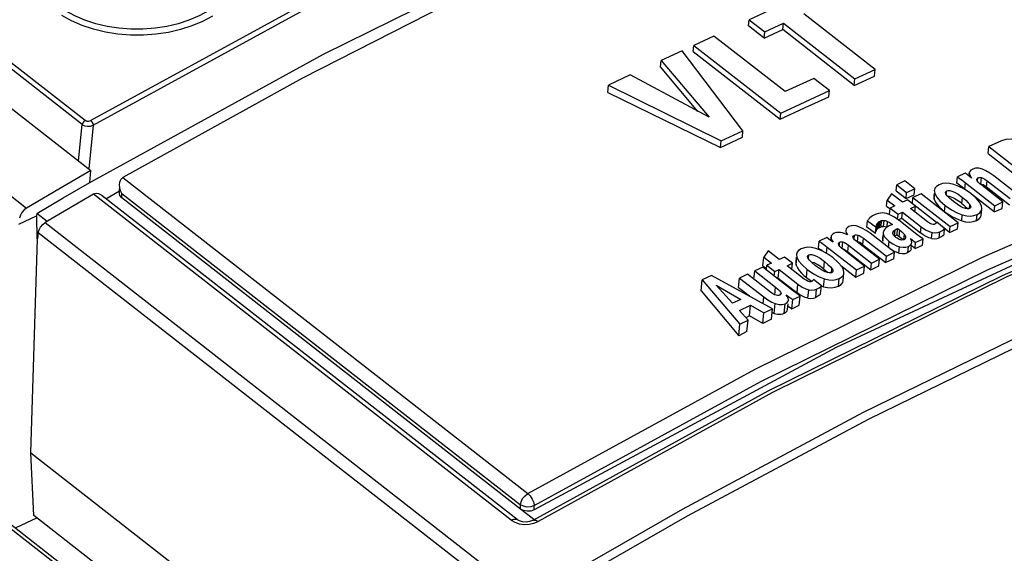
# Model space of a CAD drawing. Extents: x 0 to 594, y 0 to 420.
# Tile 21 of 27: x 523.23 to 533.51, y 124.36 to 129.93. Entities that reach past the tile are written whole.
import ezdxf

# ---------------------------------------------------------------- set-up
doc = ezdxf.new("R2010")
doc.units = 0
doc.header["$LTSCALE"] = 32.67
doc.layers.get('0').update_dxf_attribs({"linetype": 'CONTINUOUS'})

msp = doc.modelspace()

# ---------------------------------------------------------------- linework, layer by layer
at = {"color": 9, "linetype": 'CONTINUOUS'}
for p, q in [((523.887, 128.838), (507.38, 141.735)), ((507.41, 141.778), (523.917, 128.882)), ((506.578, 141.033), (523.306, 127.965)), ((513.325, 132.285), (529.642, 119.537)), ((513.337, 132.32), (529.663, 119.566)), ((523.849, 128.458), (523.887, 128.838)), ((524, 128.83), (523.954, 128.376)), ((533.143, 128.324), (533.143, 128.334)), ((524.309, 128.285), (528.536, 124.983)), ((533.096, 128.164), (533.103, 128.23)), ((533.23, 128.25), (533.233, 128.281)), ((533.323, 128.182), (533.33, 128.25)), ((532.903, 128.105), (532.907, 128.146)), ((528.361, 124.705), (524.004, 128.109)), ((524.299, 128.072), (524.298, 128.117)), ((524.298, 128.117), (528.461, 124.865)), ((532.776, 128.057), (532.782, 128.12)), ((533.065, 128.012), (533.071, 128.076)), ((532.885, 127.929), (532.891, 127.992)), ((533.145, 127.96), (533.149, 128.001)), ((532.207, 127.763), (532.214, 127.828)), ((532.247, 127.771), (532.253, 127.836)), ((532.284, 127.765), (532.29, 127.825)), ((533.064, 127.832), (533.07, 127.895)), ((533.218, 127.834), (533.225, 127.898)), ((523.5, 127.813), (528.525, 123.887)), ((532.17, 127.725), (532.174, 127.765)), ((532.347, 127.707), (532.348, 127.718)), ((532.362, 127.673), (532.369, 127.737)), ((532.411, 127.669), (532.417, 127.733)), ((532.635, 127.705), (532.641, 127.768)), ((532.83, 127.654), (532.836, 127.717)), ((523.427, 127.709), (528.452, 123.783)), ((531.699, 127.653), (531.7, 127.662)), ((531.787, 127.578), (531.79, 127.61)), ((531.817, 127.54), (531.824, 127.611)), ((531.94, 127.641), (531.944, 127.681)), ((531.975, 127.614), (531.982, 127.682)), ((532.032, 127.581), (532.039, 127.65)), ((532.242, 127.618), (532.249, 127.684)), ((532.3, 127.55), (532.307, 127.616)), ((532.46, 127.635), (532.465, 127.688)), ((532.748, 127.647), (532.754, 127.71)), ((531.652, 127.493), (531.659, 127.558)), ((531.876, 127.506), (531.883, 127.577)), ((532.409, 127.495), (532.415, 127.561)), ((532.503, 127.5), (532.509, 127.565)), ((531.335, 127.368), (531.344, 127.451)), ((531.465, 127.436), (531.469, 127.477)), ((531.624, 127.328), (531.632, 127.407)), ((531.444, 127.239), (531.452, 127.323)), ((531.706, 127.29), (531.71, 127.332)), ((531.623, 127.143), (531.631, 127.226)), ((531.778, 127.149), (531.786, 127.229)), ((531.114, 127.056), (531.122, 127.138)), ((531.346, 127.08), (531.355, 127.17)), ((531.459, 127.023), (531.468, 127.112)), ((531.542, 127.032), (531.55, 127.119)), ((530.993, 126.964), (531, 127.036)), ((531.17, 127.059), (531.171, 127.071)), ((531.107, 126.865), (531.117, 126.967)), ((531.212, 126.867), (531.222, 126.966)), ((528.461, 124.82), (528.461, 124.865)), ((528.602, 124.813), (528.602, 124.858)), ((528.599, 124.712), (528.461, 124.82)), ((528.361, 124.705), (528.4, 124.682)), ((528.599, 124.673), (528.643, 124.692))]:
    msp.add_line(p, q, dxfattribs=at)
at = {"color": 7, "linetype": 'CONTINUOUS'}
for p, q in [((507.379, 141.325), (523.977, 128.358)), ((526.405, 129.574), (528.84, 130.776)), ((531.448, 130.214), (530.845, 129.933)), ((532.159, 129.413), (531.415, 129.994)), ((530.839, 129.868), (530.845, 129.933)), ((530.845, 129.933), (531.009, 129.805)), ((531.009, 129.805), (531.205, 129.896)), ((531.198, 129.829), (531.205, 129.896)), ((531.205, 129.896), (531.949, 129.315)), ((531.002, 129.74), (530.839, 129.868)), ((531.002, 129.74), (531.198, 129.829)), ((531.002, 129.74), (531.009, 129.805)), ((531.942, 129.247), (531.198, 129.829)), ((530.261, 129.601), (530.267, 129.664)), ((530.478, 129.762), (530.267, 129.664)), ((530.267, 129.664), (531.175, 128.955)), ((531.222, 129.181), (530.478, 129.762)), ((523.964, 128.231), (526.405, 129.574)), ((530.146, 129.608), (529.929, 129.507)), ((530.781, 128.772), (530.146, 129.608)), ((530.261, 129.601), (531.169, 128.892)), ((529.922, 129.441), (529.929, 129.507)), ((529.929, 129.507), (530.427, 128.913)), ((529.605, 129.356), (529.378, 129.25)), ((530.427, 128.913), (529.605, 129.356)), ((530.311, 128.975), (529.922, 129.441)), ((531.949, 129.315), (532.159, 129.413)), ((532.152, 129.342), (532.159, 129.413)), ((531.521, 129.32), (531.222, 129.181)), ((531.684, 129.192), (531.521, 129.32)), ((531.942, 129.247), (532.152, 129.342)), ((531.942, 129.247), (531.949, 129.315)), ((529.37, 129.174), (529.378, 129.25)), ((529.37, 129.174), (530.547, 128.596)), ((529.378, 129.25), (530.554, 128.666)), ((531.175, 128.955), (531.684, 129.192)), ((531.678, 129.128), (531.684, 129.192)), ((531.169, 128.892), (531.175, 128.955)), ((530.554, 128.666), (530.781, 128.772)), ((530.775, 128.705), (530.781, 128.772)), ((530.547, 128.596), (530.775, 128.705)), ((530.547, 128.596), (530.554, 128.666)), ((533.478, 128.669), (533.346, 128.607)), ((533.338, 128.534), (533.346, 128.607)), ((533.338, 128.534), (533.857, 128.129)), ((533.346, 128.607), (533.864, 128.202)), ((523.964, 128.231), (523.977, 128.358)), ((533.099, 128.329), (533.019, 128.292)), ((533.119, 128.314), (533.099, 128.329)), ((533.144, 128.336), (533.143, 128.334)), ((523.688, 128.071), (523.964, 128.231)), ((532.469, 128.248), (532.385, 128.209)), ((532.573, 128.167), (532.469, 128.248)), ((533.013, 128.226), (533.019, 128.292)), ((533.103, 128.23), (533.409, 127.99)), ((533.14, 128.299), (533.119, 128.314)), ((533.142, 128.324), (533.14, 128.299)), ((533.166, 128.279), (533.14, 128.299)), ((533.153, 128.3), (533.166, 128.279)), ((533.235, 128.236), (533.225, 128.25)), ((533.263, 128.216), (533.27, 128.284)), ((533.33, 128.25), (533.568, 128.064)), ((533.652, 128.103), (533.398, 128.301)), ((524.131, 128.063), (524.275, 128.146)), ((524.275, 128.115), (524.274, 128.166)), ((532.379, 128.146), (532.385, 128.209)), ((532.379, 128.146), (532.483, 128.065)), ((532.385, 128.209), (532.489, 128.128)), ((532.483, 128.065), (532.489, 128.128)), ((532.489, 128.128), (532.573, 128.167)), ((532.566, 128.104), (532.573, 128.167)), ((533.096, 128.164), (533.069, 128.185)), ((533.158, 128.116), (533.094, 128.161)), ((533.275, 128.212), (533.263, 128.216)), ((533.493, 128.029), (533.276, 128.199)), ((533.561, 127.996), (533.323, 128.182)), ((523.412, 127.909), (523.688, 128.071)), ((524.004, 128.109), (523.5, 127.813)), ((528.424, 124.71), (524.094, 128.092)), ((528.461, 124.82), (524.299, 128.072)), ((532.278, 127.986), (532.285, 128.049)), ((532.33, 128.115), (532.285, 128.049)), ((532.285, 128.049), (532.364, 127.987)), ((532.446, 128.025), (532.33, 128.115)), ((532.501, 128.05), (532.446, 128.025)), ((532.483, 128.065), (532.566, 128.104)), ((532.501, 128.05), (532.8, 127.817)), ((532.549, 128.013), (532.555, 128.076)), ((532.639, 128.115), (532.555, 128.076)), ((532.555, 128.076), (532.943, 127.773)), ((533.026, 127.812), (532.639, 128.115)), ((532.775, 128.121), (532.771, 128.089)), ((532.782, 128.12), (532.801, 128.083)), ((532.978, 128.033), (532.937, 128.067)), ((533.403, 127.925), (533.165, 128.111)), ((533.409, 127.99), (533.493, 128.029)), ((533.486, 127.962), (533.493, 128.029)), ((532.278, 127.986), (532.312, 127.959)), ((532.31, 127.901), (532.317, 127.965)), ((532.364, 127.987), (532.317, 127.965)), ((532.317, 127.965), (532.399, 127.901)), ((532.399, 127.901), (532.444, 127.922)), ((532.438, 127.858), (532.444, 127.922)), ((532.444, 127.922), (532.641, 127.768)), ((532.528, 127.961), (532.583, 127.986)), ((532.707, 127.821), (532.528, 127.961)), ((532.576, 127.923), (532.583, 127.986)), ((533.079, 127.968), (533.051, 127.983)), ((533.102, 127.96), (533.079, 127.968)), ((533.116, 127.968), (533.127, 127.956)), ((533.154, 127.966), (533.146, 127.96)), ((533.268, 127.89), (533.274, 127.954)), ((533.403, 127.925), (533.409, 127.99)), ((533.403, 127.925), (533.486, 127.962)), ((523.223, 127.796), (523.41, 127.883)), ((523.412, 127.909), (523.41, 127.883)), ((523.41, 127.883), (523.413, 127.644)), ((523.52, 127.825), (523.412, 127.909)), ((532.073, 127.765), (532.08, 127.831)), ((532.08, 127.831), (532.171, 127.765)), ((532.186, 127.808), (532.198, 127.82)), ((532.192, 127.755), (532.198, 127.82)), ((532.214, 127.828), (532.217, 127.83)), ((532.217, 127.83), (532.228, 127.834)), ((532.222, 127.769), (532.228, 127.834)), ((532.319, 127.892), (532.281, 127.907)), ((532.361, 127.869), (532.319, 127.892)), ((532.408, 127.837), (532.361, 127.869)), ((532.393, 127.847), (532.399, 127.901)), ((532.401, 127.841), (532.438, 127.858)), ((532.596, 127.69), (532.408, 127.837)), ((532.438, 127.858), (532.635, 127.705)), ((532.937, 127.71), (532.803, 127.816)), ((533.03, 127.844), (533.064, 127.832)), ((532.108, 127.701), (532.066, 127.731)), ((532.164, 127.699), (532.073, 127.765)), ((532.164, 127.699), (532.171, 127.765)), ((532.176, 127.737), (532.179, 127.742)), ((532.179, 127.742), (532.186, 127.808)), ((532.179, 127.742), (532.192, 127.755)), ((532.182, 127.803), (532.186, 127.808)), ((532.192, 127.755), (532.202, 127.76)), ((532.202, 127.76), (532.207, 127.763)), ((532.265, 127.768), (532.247, 127.771)), ((532.284, 127.761), (532.265, 127.768)), ((532.296, 127.772), (532.283, 127.765)), ((532.34, 127.794), (532.314, 127.782)), ((532.389, 127.686), (532.395, 127.751)), ((532.395, 127.751), (532.417, 127.733)), ((532.879, 127.688), (532.885, 127.751)), ((532.937, 127.71), (532.943, 127.773)), ((532.937, 127.71), (533.02, 127.749)), ((532.943, 127.773), (533.026, 127.812)), ((533.02, 127.749), (533.026, 127.812)), ((523.349, 125.408), (523.418, 127.644)), ((523.427, 127.709), (523.418, 127.644)), ((531.568, 127.545), (531.576, 127.62)), ((531.655, 127.657), (531.576, 127.62)), ((531.675, 127.643), (531.655, 127.657)), ((531.696, 127.627), (531.675, 127.643)), ((531.699, 127.653), (531.696, 127.627)), ((531.722, 127.608), (531.696, 127.627)), ((531.7, 127.665), (531.7, 127.662)), ((531.821, 127.705), (531.799, 127.71)), ((531.93, 127.656), (531.929, 127.665)), ((531.936, 127.646), (531.93, 127.656)), ((532.205, 127.43), (531.96, 127.622)), ((532.039, 127.65), (532.277, 127.464)), ((532.361, 127.503), (532.108, 127.701)), ((532.242, 127.684), (532.238, 127.646)), ((532.277, 127.642), (532.307, 127.616)), ((532.345, 127.702), (532.345, 127.708)), ((532.347, 127.692), (532.345, 127.702)), ((532.352, 127.682), (532.347, 127.692)), ((532.362, 127.673), (532.375, 127.68)), ((532.375, 127.68), (532.389, 127.686)), ((532.389, 127.686), (532.411, 127.669)), ((532.42, 127.634), (532.41, 127.638)), ((532.45, 127.632), (532.436, 127.631)), ((532.475, 127.647), (532.472, 127.643)), ((532.528, 127.647), (532.583, 127.606)), ((532.542, 127.605), (532.541, 127.622)), ((532.583, 127.606), (532.66, 127.642)), ((532.663, 127.685), (532.635, 127.705)), ((532.654, 127.578), (532.66, 127.642)), ((532.691, 127.668), (532.663, 127.685)), ((531.045, 127.517), (530.999, 127.451)), ((531.16, 127.427), (531.045, 127.517)), ((531.659, 127.558), (531.965, 127.318)), ((531.792, 127.564), (531.781, 127.578)), ((532.049, 127.357), (531.832, 127.527)), ((531.876, 127.506), (532.114, 127.32)), ((531.883, 127.577), (532.121, 127.391)), ((532.032, 127.581), (532.271, 127.395)), ((532.535, 127.54), (532.539, 127.581)), ((532.577, 127.542), (532.538, 127.57)), ((532.577, 127.542), (532.583, 127.606)), ((532.577, 127.542), (532.654, 127.578)), ((530.99, 127.361), (530.999, 127.451)), ((530.999, 127.451), (531.079, 127.389)), ((531.215, 127.452), (531.16, 127.427)), ((531.297, 127.388), (531.215, 127.452)), ((531.336, 127.452), (531.331, 127.401)), ((531.344, 127.451), (531.362, 127.414)), ((531.498, 127.398), (531.472, 127.425)), ((531.719, 127.447), (531.655, 127.492)), ((532.121, 127.391), (532.205, 127.43)), ((532.198, 127.36), (532.205, 127.43)), ((532.271, 127.395), (532.277, 127.464)), ((532.355, 127.436), (532.271, 127.395)), ((532.277, 127.464), (532.361, 127.503)), ((532.355, 127.436), (532.361, 127.503)), ((530.896, 127.221), (530.905, 127.308)), ((530.989, 127.347), (530.905, 127.308)), ((530.905, 127.308), (531.122, 127.138)), ((531.295, 127.107), (530.989, 127.347)), ((530.99, 127.361), (531.027, 127.332)), ((531.026, 127.318), (531.031, 127.367)), ((531.079, 127.389), (531.031, 127.367)), ((531.031, 127.367), (531.113, 127.303)), ((531.108, 127.254), (531.113, 127.303)), ((531.113, 127.303), (531.159, 127.324)), ((531.15, 127.234), (531.159, 127.324)), ((531.159, 127.324), (531.355, 127.17)), ((531.242, 127.363), (531.297, 127.388)), ((531.421, 127.223), (531.242, 127.363)), ((531.291, 127.325), (531.297, 127.388)), ((531.331, 127.401), (531.331, 127.395)), ((531.331, 127.395), (531.335, 127.368)), ((531.539, 127.363), (531.498, 127.398)), ((531.64, 127.299), (531.612, 127.314)), ((531.803, 127.365), (531.958, 127.244)), ((531.958, 127.244), (531.965, 127.318)), ((531.965, 127.318), (532.049, 127.357)), ((532.042, 127.285), (532.049, 127.357)), ((532.114, 127.32), (532.121, 127.391)), ((532.114, 127.32), (532.198, 127.36)), ((530.344, 127.101), (530.355, 127.216)), ((530.451, 127.261), (530.355, 127.216)), ((530.355, 127.216), (530.75, 126.753)), ((531.09, 126.911), (530.451, 127.261)), ((530.736, 127.131), (530.746, 127.234)), ((530.83, 127.273), (530.746, 127.234)), ((530.746, 127.234), (531, 127.036)), ((531.069, 127.087), (530.83, 127.273)), ((531.14, 127.229), (531.15, 127.234)), ((531.15, 127.234), (531.346, 127.08)), ((531.416, 127.262), (531.444, 127.239)), ((531.6, 127.153), (531.517, 127.218)), ((531.663, 127.291), (531.64, 127.299)), ((531.716, 127.296), (531.707, 127.29)), ((531.828, 127.208), (531.835, 127.285)), ((531.958, 127.244), (532.042, 127.285)), ((530.344, 127.101), (530.738, 126.631)), ((530.673, 126.971), (530.502, 127.161)), ((530.502, 127.161), (530.757, 127.01)), ((530.849, 127.043), (530.736, 127.131)), ((531.591, 127.068), (531.6, 127.153)), ((531.599, 127.151), (531.623, 127.143)), ((530.757, 127.01), (530.673, 126.971)), ((531.093, 127.07), (531.069, 127.087)), ((531.143, 127.052), (531.127, 127.055)), ((531.175, 127.063), (531.165, 127.055)), ((531.178, 127.07), (531.175, 127.063)), ((531.255, 127.002), (531.255, 127.005)), ((531.28, 127.023), (531.3, 127.009)), ((531.29, 126.913), (531.3, 127.009)), ((531.3, 127.009), (531.378, 127.045)), ((531.374, 127.06), (531.346, 127.08)), ((531.369, 126.952), (531.378, 127.045)), ((530.744, 126.895), (530.861, 126.949)), ((530.835, 126.793), (530.744, 126.895)), ((530.85, 126.839), (530.861, 126.949)), ((530.861, 126.949), (531, 126.869)), ((531, 126.869), (531.09, 126.911)), ((531.079, 126.806), (531.09, 126.911)), ((531.245, 126.904), (531.251, 126.963)), ((531.273, 126.925), (531.29, 126.913)), ((531.29, 126.913), (531.369, 126.952)), ((530.75, 126.753), (530.835, 126.793)), ((530.85, 126.839), (530.811, 126.819)), ((530.823, 126.675), (530.835, 126.793)), ((530.989, 126.76), (530.85, 126.839)), ((530.989, 126.76), (531, 126.869)), ((531.079, 126.806), (530.989, 126.76)), ((531.086, 126.874), (531.107, 126.865)), ((530.738, 126.631), (530.75, 126.753)), ((530.823, 126.675), (530.738, 126.631)), ((531.042, 126.051), (528.594, 124.705)), ((523.38, 124.753), (523.349, 125.408)), ((523.349, 125.408), (529.396, 120.683)), ((529.625, 119.873), (523.38, 124.753)), ((523.198, 124.629), (523.411, 124.728))]:
    msp.add_line(p, q, dxfattribs=at)
at = {"color": 9, "linetype": 'CONTINUOUS'}
for points in [[(523.973, 128.88), (526.355, 130.184), (528.73, 131.354), (531.091, 132.387), (533.431, 133.279)], [(524, 128.83), (526.379, 130.133), (528.753, 131.303), (531.112, 132.335), (533.451, 133.226)], [(525.512, 130.693), (525.533, 130.616), (525.541, 130.534), (525.534, 130.453), (525.513, 130.373), (525.477, 130.295), (525.427, 130.22), (525.365, 130.15), (525.29, 130.084), (525.203, 130.025), (525.106, 129.972), (525, 129.928), (524.888, 129.891), (524.769, 129.863), (524.646, 129.844), (524.52, 129.835), (524.394, 129.835), (524.268, 129.844), (524.146, 129.863), (524.027, 129.891), (523.914, 129.928), (523.808, 129.974), (523.711, 130.027), (523.623, 130.088)], [(525.244, 129.969), (525.142, 129.914), (525.031, 129.867), (524.912, 129.829), (524.787, 129.8), (524.656, 129.78), (524.524, 129.771), (524.391, 129.771), (524.259, 129.782), (524.129, 129.802), (524.004, 129.833), (523.884, 129.872), (523.773, 129.921), (523.672, 129.977)], [(528.536, 124.983), (530.907, 126.281), (533.274, 127.447), (535.628, 128.477), (537.958, 129.366)], [(528.602, 124.858), (530.968, 126.153), (533.331, 127.318), (535.681, 128.346), (538.006, 129.233)], [(538.366, 129.215), (535.963, 128.305), (533.534, 127.245), (531.09, 126.038), (528.643, 124.692)], [(528.525, 123.887), (530.15, 124.821), (532.04, 125.831), (534.013, 126.797), (536.004, 127.679), (537.934, 128.445), (539.544, 129.013)], [(523.917, 128.882), (523.903, 128.871), (523.892, 128.855), (523.887, 128.838)], [(523.917, 128.882), (523.934, 128.874), (523.954, 128.873), (523.973, 128.88)], [(523.973, 128.88), (523.987, 128.865), (523.996, 128.847), (524, 128.83)], [(528.578, 123.818), (530.201, 124.751), (532.09, 125.76), (534.062, 126.725), (536.051, 127.606), (537.98, 128.371), (539.589, 128.94)], [(523.887, 128.838), (523.911, 128.825), (523.941, 128.819), (523.972, 128.821), (524, 128.83)], [(528.461, 124.865), (528.466, 124.896), (528.482, 124.93), (528.507, 124.96), (528.536, 124.983)], [(528.536, 124.983), (528.561, 124.958), (528.582, 124.925), (528.597, 124.89), (528.602, 124.858)], [(528.602, 124.858), (528.568, 124.845), (528.529, 124.842), (528.491, 124.849), (528.461, 124.865)], [(528.361, 124.705), (528.39, 124.716), (528.415, 124.715), (528.424, 124.71)], [(528.4, 124.682), (528.446, 124.666), (528.497, 124.66)], [(528.497, 124.66), (528.549, 124.662), (528.599, 124.673)], [(528.594, 124.705), (528.597, 124.706), (528.618, 124.706), (528.643, 124.692)]]:
    msp.add_lwpolyline(points, dxfattribs=at)
at = {"color": 7, "linetype": 'CONTINUOUS'}
for points in [[(528.057, 130.278), (526.184, 129.323), (524.309, 128.285)], [(537.997, 129.183), (534.892, 127.97), (531.755, 126.51), (528.602, 124.813)], [(538.317, 129.228), (535.911, 128.316), (533.484, 127.257), (531.042, 126.051)], [(531.169, 128.892), (531.424, 129.011), (531.678, 129.128)], [(533.651, 128.677), (533.578, 128.686), (533.523, 128.683), (533.478, 128.669)], [(523.977, 128.358), (523.641, 128.163), (523.306, 127.965)], [(533.143, 128.334), (533.146, 128.318), (533.153, 128.3)], [(533.178, 128.372), (533.158, 128.36), (533.147, 128.348), (533.144, 128.336)], [(533.281, 128.37), (533.242, 128.381), (533.209, 128.381), (533.178, 128.372)], [(533.398, 128.301), (533.356, 128.331), (533.317, 128.354), (533.281, 128.37)], [(524.274, 128.207), (524.277, 128.237), (524.288, 128.265), (524.309, 128.285)], [(532.981, 128.212), (532.936, 128.223), (532.897, 128.225), (532.862, 128.22), (532.827, 128.209)], [(533.069, 128.185), (533.055, 128.195), (533.042, 128.205), (533.028, 128.216), (533.013, 128.226)], [(533.019, 128.292), (533.042, 128.275), (533.07, 128.255), (533.103, 128.23)], [(533.221, 128.266), (533.224, 128.274), (533.233, 128.281)], [(533.225, 128.25), (533.221, 128.264), (533.221, 128.266)], [(533.233, 128.281), (533.243, 128.285), (533.255, 128.286), (533.27, 128.284)], [(533.276, 128.199), (533.252, 128.219), (533.235, 128.236)], [(533.27, 128.284), (533.285, 128.278), (533.304, 128.268), (533.33, 128.25)], [(524.298, 128.117), (524.286, 128.145), (524.277, 128.175), (524.274, 128.207)], [(532.778, 128.152), (532.777, 128.149), (532.782, 128.12)], [(532.827, 128.209), (532.8, 128.192), (532.784, 128.172), (532.778, 128.152)], [(532.894, 128.13), (532.898, 128.139), (532.907, 128.146)], [(532.898, 128.114), (532.894, 128.129), (532.894, 128.13)], [(532.907, 128.146), (532.921, 128.15), (532.938, 128.149), (532.96, 128.143), (532.989, 128.131), (533.025, 128.109), (533.071, 128.076)], [(533.094, 128.161), (533.035, 128.192), (532.981, 128.212)], [(533.323, 128.182), (533.311, 128.191), (533.299, 128.199), (533.287, 128.206), (533.275, 128.212)], [(524.094, 128.092), (524.086, 128.098), (524.06, 128.112), (524.032, 128.117), (524.004, 128.109)], [(524.299, 128.072), (524.28, 128.095), (524.275, 128.115)], [(532.771, 128.089), (532.771, 128.082), (532.776, 128.057)], [(532.776, 128.057), (532.79, 128.028), (532.809, 128.001), (532.832, 127.976), (532.857, 127.952), (532.885, 127.929)], [(532.801, 128.083), (532.836, 128.041), (532.891, 127.992)], [(532.937, 128.067), (532.911, 128.094), (532.898, 128.114)], [(532.98, 128.068), (532.964, 128.075), (532.948, 128.081), (532.931, 128.085), (532.915, 128.086)], [(533.051, 127.983), (533.017, 128.004), (532.978, 128.033)], [(533.065, 128.012), (533.048, 128.025), (533.03, 128.037), (533.013, 128.048), (532.997, 128.059), (532.98, 128.068)], [(533.071, 128.076), (533.107, 128.046), (533.132, 128.021), (533.149, 128.001)], [(533.269, 127.988), (533.25, 128.025), (533.214, 128.067), (533.158, 128.116)], [(523.306, 127.965), (523.28, 127.945), (523.257, 127.919), (523.241, 127.89), (523.233, 127.86)], [(532.885, 127.929), (532.912, 127.909), (532.939, 127.89)], [(532.891, 127.992), (532.956, 127.947), (533.016, 127.916), (533.07, 127.895)], [(533.065, 128.012), (533.083, 127.997), (533.1, 127.982), (533.116, 127.968)], [(533.146, 127.96), (533.134, 127.956), (533.12, 127.956), (533.102, 127.96)], [(533.149, 128.001), (533.157, 127.986), (533.158, 127.975)], [(533.158, 127.975), (533.158, 127.974), (533.154, 127.966)], [(533.225, 127.898), (533.252, 127.915), (533.268, 127.935), (533.274, 127.954)], [(533.274, 127.954), (533.274, 127.958), (533.269, 127.988)], [(532.091, 127.847), (532.086, 127.842), (532.083, 127.836), (532.08, 127.831)], [(532.106, 127.864), (532.1, 127.858), (532.095, 127.853), (532.091, 127.847)], [(532.145, 127.892), (532.131, 127.884), (532.118, 127.875), (532.106, 127.864)], [(532.215, 127.913), (532.194, 127.909), (532.171, 127.902), (532.145, 127.892)], [(532.198, 127.82), (532.203, 127.823), (532.208, 127.826), (532.214, 127.828)], [(532.281, 127.907), (532.259, 127.912), (532.237, 127.914), (532.215, 127.913)], [(532.228, 127.834), (532.235, 127.835), (532.243, 127.836), (532.253, 127.836)], [(532.253, 127.836), (532.264, 127.834), (532.276, 127.831), (532.29, 127.825)], [(532.29, 127.825), (532.305, 127.818), (532.321, 127.808), (532.34, 127.794)], [(532.753, 127.796), (532.741, 127.8), (532.726, 127.808), (532.707, 127.821)], [(532.803, 127.816), (532.8, 127.809), (532.793, 127.802), (532.784, 127.797)], [(532.939, 127.89), (532.968, 127.873), (532.998, 127.858), (533.03, 127.844)], [(533.064, 127.832), (533.104, 127.822), (533.145, 127.819), (533.184, 127.823), (533.218, 127.834)], [(533.07, 127.895), (533.116, 127.884), (533.156, 127.882), (533.191, 127.886), (533.225, 127.898)], [(533.218, 127.834), (533.246, 127.851), (533.263, 127.872), (533.268, 127.89)], [(523.427, 127.709), (523.436, 127.738), (523.452, 127.767), (523.474, 127.793), (523.5, 127.813)], [(531.799, 127.71), (531.777, 127.711), (531.756, 127.708), (531.734, 127.701)], [(531.887, 127.771), (531.868, 127.759), (531.857, 127.747), (531.854, 127.734)], [(531.854, 127.734), (531.856, 127.72), (531.862, 127.703), (531.872, 127.685)], [(531.991, 127.77), (531.961, 127.779), (531.935, 127.782), (531.911, 127.779), (531.887, 127.771)], [(532.066, 127.731), (532.027, 127.753), (531.991, 127.77)], [(532.17, 127.725), (532.173, 127.731), (532.176, 127.737)], [(532.171, 127.765), (532.172, 127.774), (532.174, 127.783), (532.176, 127.79)], [(532.176, 127.79), (532.179, 127.797), (532.182, 127.803)], [(532.207, 127.763), (532.211, 127.765), (532.215, 127.766), (532.222, 127.769)], [(532.222, 127.769), (532.234, 127.771), (532.247, 127.771)], [(532.251, 127.732), (532.246, 127.718), (532.245, 127.712)], [(532.245, 127.712), (532.245, 127.703), (532.249, 127.684)], [(532.283, 127.765), (532.272, 127.756), (532.261, 127.746), (532.251, 127.732)], [(532.314, 127.782), (532.306, 127.778), (532.296, 127.772)], [(532.345, 127.708), (532.345, 127.711), (532.348, 127.718)], [(532.348, 127.718), (532.354, 127.726), (532.361, 127.732), (532.369, 127.737)], [(532.369, 127.737), (532.378, 127.743), (532.387, 127.747), (532.395, 127.751)], [(532.417, 127.733), (532.439, 127.716), (532.454, 127.701), (532.465, 127.688)], [(532.641, 127.768), (532.685, 127.738), (532.723, 127.719), (532.754, 127.71)], [(532.784, 127.797), (532.775, 127.794), (532.765, 127.794), (532.753, 127.796)], [(532.754, 127.71), (532.787, 127.707), (532.813, 127.709), (532.836, 127.717)], [(532.836, 127.717), (532.862, 127.731), (532.878, 127.742), (532.885, 127.751)], [(531.576, 127.62), (531.598, 127.604), (531.626, 127.583), (531.659, 127.558)], [(531.734, 127.701), (531.714, 127.689), (531.703, 127.676), (531.7, 127.665)], [(531.7, 127.662), (531.702, 127.646), (531.709, 127.628), (531.722, 127.608)], [(531.777, 127.594), (531.78, 127.602), (531.79, 127.61)], [(531.79, 127.61), (531.799, 127.613), (531.81, 127.613), (531.824, 127.611)], [(531.872, 127.685), (531.846, 127.697), (531.821, 127.705)], [(531.824, 127.611), (531.839, 127.606), (531.858, 127.595), (531.883, 127.577)], [(531.929, 127.665), (531.929, 127.666), (531.933, 127.674), (531.944, 127.681)], [(531.96, 127.622), (531.946, 127.634), (531.936, 127.646)], [(531.944, 127.681), (531.954, 127.685), (531.966, 127.685), (531.982, 127.682)], [(532.032, 127.581), (532.021, 127.59), (532.01, 127.597), (531.999, 127.604), (531.987, 127.61), (531.975, 127.614)], [(531.982, 127.682), (531.997, 127.677), (532.016, 127.666), (532.039, 127.65)], [(532.238, 127.646), (532.238, 127.643), (532.242, 127.618)], [(532.249, 127.684), (532.259, 127.665), (532.277, 127.642)], [(532.307, 127.616), (532.346, 127.59), (532.382, 127.572), (532.415, 127.561)], [(532.376, 127.658), (532.361, 127.671), (532.352, 127.682)], [(532.41, 127.638), (532.4, 127.642), (532.389, 127.649), (532.376, 127.658)], [(532.411, 127.669), (532.425, 127.658), (532.437, 127.647), (532.449, 127.635)], [(532.436, 127.631), (532.429, 127.632), (532.42, 127.634)], [(532.464, 127.635), (532.458, 127.633), (532.45, 127.632)], [(532.472, 127.643), (532.469, 127.639), (532.466, 127.636), (532.464, 127.635)], [(532.465, 127.688), (532.473, 127.676), (532.477, 127.666), (532.478, 127.658)], [(532.478, 127.658), (532.477, 127.652), (532.475, 127.647)], [(532.541, 127.622), (532.536, 127.635), (532.528, 127.647)], [(532.66, 127.642), (532.633, 127.662), (532.596, 127.69)], [(532.748, 127.647), (532.719, 127.655), (532.691, 127.668)], [(532.748, 127.647), (532.778, 127.644), (532.806, 127.646), (532.83, 127.654)], [(532.879, 127.688), (532.873, 127.681), (532.865, 127.675), (532.855, 127.668), (532.843, 127.661), (532.83, 127.654)], [(531.388, 127.539), (531.361, 127.522), (531.345, 127.503), (531.339, 127.483)], [(531.542, 127.543), (531.497, 127.553), (531.458, 127.556), (531.423, 127.551), (531.388, 127.539)], [(531.655, 127.492), (531.596, 127.523), (531.542, 127.543)], [(531.608, 127.517), (531.606, 127.518), (531.593, 127.528), (531.58, 127.537), (531.568, 127.545)], [(531.781, 127.578), (531.777, 127.592), (531.777, 127.594)], [(531.832, 127.527), (531.809, 127.547), (531.792, 127.564)], [(531.876, 127.506), (531.864, 127.515), (531.852, 127.523), (531.841, 127.53), (531.829, 127.535)], [(532.409, 127.495), (532.384, 127.503), (532.36, 127.512), (532.339, 127.524), (532.319, 127.536)], [(532.415, 127.561), (532.452, 127.555), (532.482, 127.557), (532.509, 127.565)], [(532.535, 127.54), (532.531, 127.524), (532.52, 127.511), (532.503, 127.5)], [(532.509, 127.565), (532.527, 127.576), (532.537, 127.589), (532.542, 127.605)], [(531.339, 127.483), (531.339, 127.48), (531.344, 127.451)], [(531.362, 127.414), (531.397, 127.372), (531.452, 127.323)], [(531.455, 127.46), (531.459, 127.469), (531.469, 127.477)], [(531.472, 127.425), (531.459, 127.445), (531.455, 127.459), (531.455, 127.46)], [(531.469, 127.477), (531.482, 127.48), (531.499, 127.48), (531.522, 127.474), (531.55, 127.461), (531.587, 127.44), (531.632, 127.407)], [(531.632, 127.407), (531.668, 127.377), (531.694, 127.352), (531.71, 127.332)], [(531.83, 127.318), (531.811, 127.355), (531.775, 127.398), (531.719, 127.447)], [(532.409, 127.495), (532.443, 127.49), (532.475, 127.491), (532.503, 127.5)], [(531.335, 127.368), (531.349, 127.339), (531.368, 127.312)], [(531.368, 127.312), (531.391, 127.286), (531.416, 127.262)], [(531.452, 127.323), (531.517, 127.278), (531.577, 127.246), (531.631, 127.226)], [(531.556, 127.375), (531.54, 127.384), (531.524, 127.392), (531.508, 127.397)], [(531.612, 127.314), (531.578, 127.335), (531.539, 127.363)], [(531.624, 127.328), (531.607, 127.341), (531.59, 127.354), (531.573, 127.365), (531.556, 127.375)], [(531.624, 127.328), (531.643, 127.313), (531.66, 127.299), (531.67, 127.289)], [(531.71, 127.332), (531.718, 127.316), (531.72, 127.306)], [(531.72, 127.306), (531.72, 127.305), (531.716, 127.296)], [(531.835, 127.285), (531.835, 127.289), (531.83, 127.318)], [(531.467, 127.198), (531.455, 127.202), (531.44, 127.21), (531.421, 127.223)], [(531.444, 127.239), (531.471, 127.219), (531.499, 127.201)], [(531.498, 127.198), (531.49, 127.196), (531.48, 127.196), (531.467, 127.198)], [(531.517, 127.218), (531.514, 127.211), (531.508, 127.204), (531.498, 127.198)], [(531.631, 127.226), (531.678, 127.215), (531.717, 127.213), (531.752, 127.217), (531.786, 127.229)], [(531.707, 127.29), (531.696, 127.287), (531.681, 127.287), (531.663, 127.291)], [(531.778, 127.149), (531.806, 127.167), (531.822, 127.189), (531.827, 127.208)], [(531.786, 127.229), (531.813, 127.246), (531.829, 127.265), (531.835, 127.285)], [(531.122, 127.138), (531.145, 127.119), (531.162, 127.102), (531.173, 127.088)], [(531.378, 127.045), (531.356, 127.061), (531.328, 127.082), (531.295, 127.107)], [(531.355, 127.17), (531.4, 127.14), (531.437, 127.121), (531.468, 127.112)], [(531.468, 127.112), (531.501, 127.109), (531.527, 127.111), (531.55, 127.119)], [(531.55, 127.119), (531.576, 127.133), (531.592, 127.144), (531.6, 127.153)], [(531.623, 127.143), (531.664, 127.134), (531.704, 127.132), (531.743, 127.137), (531.778, 127.149)], [(531, 127.036), (531.042, 127.006), (531.081, 126.983), (531.117, 126.967)], [(531.127, 127.055), (531.112, 127.059), (531.093, 127.07)], [(531.165, 127.055), (531.155, 127.052), (531.143, 127.052)], [(531.173, 127.088), (531.178, 127.073), (531.178, 127.07)], [(531.222, 126.966), (531.241, 126.978), (531.252, 126.991), (531.255, 127.002)], [(531.255, 127.005), (531.253, 127.02), (531.246, 127.038), (531.233, 127.058)], [(531.233, 127.058), (531.258, 127.039), (531.28, 127.023)], [(531.459, 127.023), (531.431, 127.031), (531.403, 127.043), (531.374, 127.06)], [(531.459, 127.023), (531.49, 127.02), (531.518, 127.023), (531.542, 127.032)], [(531.591, 127.068), (531.587, 127.062), (531.58, 127.056), (531.572, 127.05), (531.563, 127.044), (531.553, 127.038), (531.542, 127.032)], [(531.117, 126.967), (531.157, 126.957), (531.19, 126.957), (531.222, 126.966)], [(531.212, 126.867), (531.23, 126.879), (531.242, 126.893), (531.245, 126.904)], [(531.249, 126.943), (531.256, 126.937), (531.273, 126.925)], [(531.107, 126.865), (531.124, 126.86), (531.142, 126.856), (531.161, 126.855), (531.18, 126.856), (531.197, 126.86), (531.212, 126.867)], [(528.602, 124.813), (528.568, 124.8), (528.529, 124.797), (528.492, 124.804), (528.461, 124.82)], [(528.594, 124.705), (528.586, 124.7), (528.555, 124.69), (528.519, 124.685), (528.482, 124.688), (528.45, 124.696), (528.428, 124.707), (528.424, 124.71)]]:
    msp.add_lwpolyline(points, dxfattribs=at)

doc.saveas('drawing.dxf')
